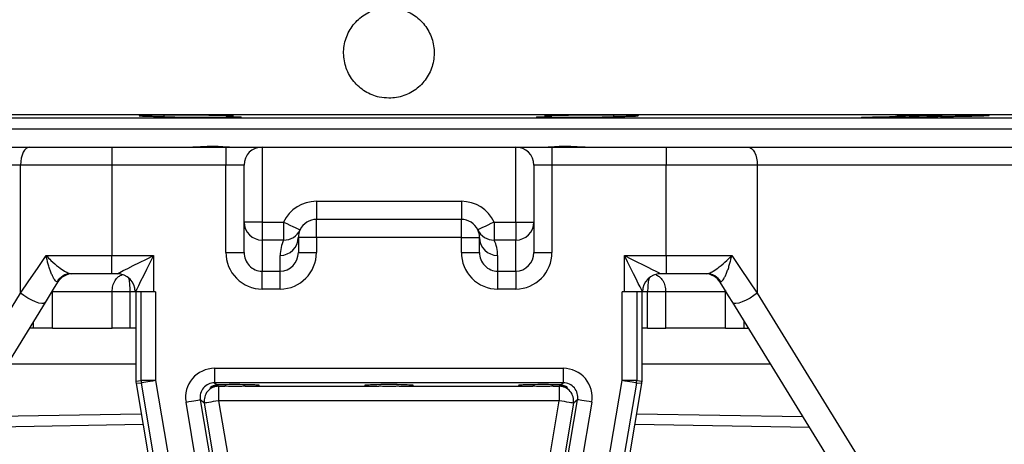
# Model space of a CAD drawing. Header units: millimetres. Extents: x 2565 to 4379, y 1813 to 5592.
# Tile 6 of 27: x 3138 to 3681, y 3239 to 3473. Entities that reach past the tile are written whole.
import ezdxf

# ---------------------------------------------------------------- set-up
doc = ezdxf.new("R2010")
doc.units = ezdxf.units.MM
doc.header["$LTSCALE"] = 2

msp = doc.modelspace()

# ---------------------------------------------------------------- linework, layer by layer
at = {"color": 7, "linetype": 'Continuous', "lineweight": 25}
for p, q in [((2861.54, 3420.81), (3821.54, 3420.81)), ((2971.54, 3418.89), (3711.54, 3418.89)), ((3217.5, 3419.65), (3217.5, 3420.42)), ((3251.79, 3420.12), (3251.79, 3419.65)), ((3431.28, 3419.65), (3431.28, 3420.12)), ((3465.57, 3420.42), (3465.57, 3419.65)), ((3646.12, 3420.29), (3646.12, 3419.65)), ((2971.54, 3412.81), (3711.54, 3412.81)), ((2971.54, 3412.81), (3341.54, 3412.81)), ((3341.54, 3412.81), (3711.54, 3412.81)), ((2927.43, 3402.81), (3143.22, 3402.81)), ((3143.22, 3402.81), (3188.57, 3402.81)), ((3188.57, 3402.81), (3188.57, 3392.81)), ((3188.57, 3402.81), (3251.54, 3402.81)), ((3251.54, 3402.81), (3251.54, 3392.81)), ((3251.54, 3402.81), (3271.54, 3402.81)), ((3271.54, 3402.81), (3271.54, 3361.28)), ((3271.54, 3402.81), (3411.54, 3402.81)), ((3411.54, 3361.28), (3411.54, 3402.81)), ((3411.54, 3402.81), (3431.54, 3402.81)), ((3431.54, 3402.81), (3431.54, 3392.81)), ((3431.54, 3402.81), (3494.5, 3402.81)), ((3494.5, 3402.81), (3494.5, 3392.81)), ((3494.5, 3402.81), (3539.85, 3402.81)), ((3539.85, 3402.81), (3755.64, 3402.81)), ((3138.18, 3392.81), (2922.39, 3392.81)), ((3138.18, 3322.13), (3138.18, 3392.81)), ((3188.57, 3392.81), (3138.18, 3392.81)), ((3188.57, 3392.81), (3188.57, 3342.81)), ((3251.54, 3392.81), (3188.57, 3392.81)), ((3251.54, 3344.62), (3251.54, 3392.81)), ((3261.54, 3392.81), (3251.54, 3392.81)), ((3261.54, 3361.28), (3261.54, 3392.81)), ((3421.54, 3392.81), (3421.54, 3361.28)), ((3431.54, 3392.81), (3421.54, 3392.81)), ((3431.54, 3392.81), (3431.54, 3344.62)), ((3494.5, 3392.81), (3431.54, 3392.81)), ((3494.5, 3342.81), (3494.5, 3392.81)), ((3544.89, 3392.81), (3494.5, 3392.81)), ((3544.89, 3392.81), (3544.89, 3322.13)), ((3760.68, 3392.81), (3544.89, 3392.81)), ((3301.54, 3372.81), (3381.54, 3372.81)), ((3301.54, 3372.81), (3301.54, 3362.81)), ((3381.54, 3372.81), (3381.54, 3362.81)), ((3271.54, 3361.28), (3261.54, 3361.28)), ((3261.54, 3344.62), (3261.54, 3361.28)), ((3271.54, 3361.28), (3283.42, 3361.28)), ((3271.54, 3361.28), (3271.54, 3351.42)), ((3283.42, 3361.28), (3283.42, 3351.42)), ((3381.54, 3362.81), (3301.54, 3362.81)), ((3301.54, 3352.81), (3301.54, 3362.81)), ((3381.54, 3352.81), (3381.54, 3362.81)), ((3399.65, 3361.28), (3399.65, 3351.42)), ((3399.65, 3361.28), (3411.54, 3361.28)), ((3411.54, 3361.28), (3421.54, 3361.28)), ((3411.54, 3361.28), (3411.54, 3351.42)), ((3421.54, 3361.28), (3421.54, 3344.62)), ((3283.42, 3351.42), (3271.54, 3351.42)), ((3271.54, 3351.42), (3271.54, 3334.2)), ((3291.54, 3352.81), (3291.54, 3344.62)), ((3301.54, 3352.81), (3291.54, 3352.81)), ((3381.54, 3352.81), (3301.54, 3352.81)), ((3301.54, 3352.81), (3301.54, 3344.62)), ((3381.54, 3352.81), (3391.54, 3352.81)), ((3381.54, 3344.62), (3381.54, 3352.81)), ((3391.54, 3344.62), (3391.54, 3352.81)), ((3411.54, 3351.42), (3399.65, 3351.42)), ((3411.54, 3334.2), (3411.54, 3351.42)), ((3152.32, 3342.81), (3188.57, 3342.81)), ((3188.57, 3342.81), (3211.54, 3342.81)), ((3188.57, 3332.81), (3188.57, 3342.81)), ((3211.54, 3342.81), (3211.54, 3322.81)), ((3251.54, 3344.62), (3261.54, 3344.62)), ((3281.54, 3334.2), (3281.54, 3342.95)), ((3291.54, 3344.62), (3301.54, 3344.62)), ((3381.54, 3344.62), (3391.54, 3344.62)), ((3401.54, 3342.95), (3401.54, 3334.2)), ((3421.54, 3344.62), (3431.54, 3344.62)), ((3471.54, 3342.81), (3494.5, 3342.81)), ((3471.54, 3322.81), (3471.54, 3342.81)), ((3494.5, 3342.81), (3494.5, 3332.81)), ((3494.5, 3342.81), (3530.75, 3342.81)), ((3188.57, 3332.81), (3166.13, 3332.81)), ((3191.54, 3332.81), (3188.57, 3332.81)), ((3271.54, 3334.2), (3281.54, 3334.2)), ((3271.54, 3324.34), (3271.54, 3334.2)), ((3281.54, 3324.34), (3281.54, 3334.2)), ((3401.54, 3334.2), (3411.54, 3334.2)), ((3401.54, 3334.2), (3401.54, 3324.34)), ((3411.54, 3334.2), (3411.54, 3324.34)), ((3494.5, 3332.81), (3491.54, 3332.81)), ((3516.94, 3332.81), (3494.5, 3332.81)), ((2922.39, 2971.47), (3138.18, 3322.13)), ((3188.71, 3322.81), (3155.76, 3322.81)), ((3155.76, 3302.81), (3155.76, 3322.81)), ((3188.71, 3302.81), (3188.71, 3322.81)), ((3198.72, 3322.81), (3188.71, 3322.81)), ((3198.72, 3302.81), (3198.72, 3322.81)), ((3211.54, 3322.81), (3201.54, 3322.81)), ((3201.82, 3322.81), (3201.82, 3273.51)), ((3201.82, 3322.81), (3201.82, 3273.51)), ((3204.76, 3273.75), (3204.76, 3322.81)), ((3212.75, 3322.81), (3211.54, 3322.81)), ((3212.75, 3322.81), (3212.75, 3273.75)), ((3281.54, 3324.34), (3271.54, 3324.34)), ((3411.54, 3324.34), (3401.54, 3324.34)), ((3470.32, 3273.75), (3470.32, 3322.81)), ((3471.54, 3322.81), (3470.32, 3322.81)), ((3481.54, 3322.81), (3471.54, 3322.81)), ((3478.31, 3322.81), (3478.31, 3273.75)), ((3481.25, 3273.51), (3481.25, 3322.81)), ((3481.25, 3273.51), (3481.25, 3322.81)), ((3484.35, 3302.81), (3484.35, 3322.81)), ((3494.36, 3322.81), (3484.35, 3322.81)), ((3527.31, 3322.81), (3494.36, 3322.81)), ((3494.36, 3302.81), (3494.36, 3322.81)), ((3527.31, 3302.81), (3527.31, 3322.81)), ((3544.89, 3322.13), (3760.68, 2971.47)), ((3151.74, 3316.89), (2923.02, 2945.22)), ((3760.05, 2945.22), (3531.33, 3316.89)), ((3145.34, 3302.81), (3143.07, 3302.81)), ((3155.76, 3302.81), (3145.34, 3302.81)), ((3155.76, 3302.81), (3188.71, 3302.81)), ((3198.72, 3302.81), (3188.71, 3302.81)), ((3201.82, 3302.81), (3198.72, 3302.81)), ((3484.35, 3302.81), (3481.25, 3302.81)), ((3484.35, 3302.81), (3494.36, 3302.81)), ((3527.31, 3302.81), (3494.36, 3302.81)), ((3527.31, 3302.81), (3537.73, 3302.81)), ((3537.73, 3302.81), (3540, 3302.81)), ((3201.82, 3282.81), (3130.77, 3282.81)), ((3245.29, 3280.54), (3437.79, 3280.54)), ((3245.29, 3280.54), (3245.29, 3272.54)), ((3437.79, 3280.54), (3437.79, 3272.54)), ((3552.3, 3282.81), (3481.25, 3282.81)), ((3201.82, 3273.51), (3204.76, 3273.75)), ((3201.82, 3273.51), (3201.82, 3273.51)), ((3201.93, 3272.17), (3248.42, 2997.58)), ((3201.93, 3272.17), (3201.94, 3272.17)), ((3204.87, 3272.42), (3201.94, 3272.17)), ((3201.94, 3272.17), (3248.42, 2997.58)), ((3212.75, 3273.75), (3204.76, 3273.75)), ((3230.03, 3123.79), (3204.87, 3272.42)), ((3212.75, 3273.75), (3237.91, 3125.13)), ((3437.79, 3272.54), (3245.29, 3272.54)), ((3245.29, 3272.54), (3246.65, 3271.39)), ((3434.65, 2997.58), (3481.13, 3272.17)), ((3434.66, 2997.58), (3481.14, 3272.17)), ((3436.42, 3271.39), (3437.79, 3272.54)), ((3445.16, 3125.13), (3470.32, 3273.75)), ((3478.2, 3272.42), (3453.04, 3123.79)), ((3478.31, 3273.75), (3470.32, 3273.75)), ((3481.13, 3272.17), (3478.2, 3272.42)), ((3478.31, 3273.75), (3481.25, 3273.51)), ((3481.13, 3272.17), (3481.14, 3272.17)), ((3481.25, 3273.51), (3481.25, 3273.51)), ((3247.45, 3270.72), (3247.54, 3270.64)), ((3247.54, 3270.64), (3250.93, 3270.64)), ((3247.54, 3270.64), (3247.54, 3262.64)), ((3262.15, 3270.64), (3335.93, 3270.64)), ((3347.15, 3270.64), (3420.93, 3270.64)), ((3432.15, 3270.64), (3435.53, 3270.64)), ((3435.53, 3270.64), (3435.63, 3270.72)), ((3435.53, 3270.64), (3435.53, 3262.64)), ((3250.01, 3140.82), (3229.52, 3261.88)), ((3237.4, 3263.21), (3256.03, 3153.17)), ((3239.66, 3261.31), (3237.4, 3263.21)), ((3257.38, 3156.62), (3239.66, 3261.31)), ((3435.53, 3262.64), (3247.54, 3262.64)), ((3247.54, 3262.64), (3265.26, 3157.95)), ((3417.81, 3157.95), (3435.53, 3262.64)), ((3443.41, 3261.31), (3425.69, 3156.62)), ((3427.04, 3153.17), (3445.67, 3263.21)), ((3453.55, 3261.88), (3433.06, 3140.82)), ((3445.67, 3263.21), (3443.41, 3261.31)), ((3112.96, 3253.88), (3204.76, 3255.49)), ((3478.31, 3255.49), (3570.11, 3253.88))]:
    msp.add_line(p, q, dxfattribs=at)
at = {"color": 8, "linetype": 'Continuous', "lineweight": 25}
for p, q in [((3155.76, 3322.81), (3155.38, 3322.81)), ((3155.76, 3322.81), (3155.77, 3323.45)), ((3201.82, 3322.81), (3198.72, 3322.81)), ((3484.35, 3322.81), (3481.54, 3322.81)), ((3527.3, 3323.45), (3527.31, 3322.81)), ((3527.69, 3322.81), (3527.31, 3322.81)), ((3145.34, 3302.81), (3145.34, 3306.49)), ((3537.73, 3302.81), (3537.73, 3306.49)), ((3205.77, 3249.5), (3109.23, 3247.82)), ((3573.84, 3247.82), (3477.3, 3249.5))]:
    msp.add_line(p, q, dxfattribs=at)
at = {"color": 7, "linetype": 'Continuous', "lineweight": 25, "flags": 128}
for points in [[(3143.22, 3402.81), (3142.24, 3402.62), (3141.29, 3402.05), (3140.42, 3401.13), (3139.66, 3399.88), (3139.03, 3398.37), (3138.57, 3396.64), (3138.28, 3394.76), (3138.18, 3392.81)], [(3539.85, 3402.81), (3540.83, 3402.62), (3541.78, 3402.05), (3542.65, 3401.13), (3543.41, 3399.88), (3544.04, 3398.37), (3544.5, 3396.64), (3544.79, 3394.76), (3544.89, 3392.81)], [(3283.42, 3361.28), (3285.19, 3360.46), (3286.88, 3359.66), (3288.45, 3358.93), (3289.82, 3358.29), (3290.95, 3357.76), (3291.79, 3357.37), (3292.3, 3357.13), (3292.48, 3357.05)], [(3399.65, 3361.28), (3397.89, 3360.46), (3396.19, 3359.66), (3394.62, 3358.93), (3393.25, 3358.29), (3392.12, 3357.76), (3391.28, 3357.37), (3390.77, 3357.13), (3390.59, 3357.05)], [(3138.18, 3322.13), (3142.78, 3328.85), (3147.49, 3335.75), (3152.32, 3342.81)], [(3191.54, 3332.81), (3191.92, 3333), (3193.06, 3333.57), (3194.91, 3334.5), (3197.39, 3335.74), (3200.42, 3337.26), (3203.88, 3338.98), (3207.63, 3340.86), (3211.54, 3342.81)], [(3211.54, 3342.81), (3209.58, 3338.91), (3207.71, 3335.16), (3205.98, 3331.7), (3204.46, 3328.67), (3203.22, 3326.18), (3202.3, 3324.33), (3201.73, 3323.2), (3201.54, 3322.81)], [(3481.54, 3322.81), (3481.38, 3323.12), (3480.93, 3324.02), (3480.2, 3325.49), (3479.2, 3327.49), (3477.96, 3329.96), (3476.54, 3332.81), (3474.96, 3335.97), (3473.27, 3339.34), (3471.54, 3342.81)], [(3471.54, 3342.81), (3475.01, 3341.08), (3478.38, 3339.39), (3481.54, 3337.81), (3484.39, 3336.38), (3486.86, 3335.15), (3488.86, 3334.15), (3490.33, 3333.41), (3491.23, 3332.96), (3491.54, 3332.81)], [(3530.75, 3342.81), (3535.58, 3335.75), (3540.3, 3328.85), (3544.89, 3322.13)], [(3158.61, 3328.05), (3156.28, 3324.28), (3153.99, 3320.56), (3151.74, 3316.89)], [(3531.33, 3316.89), (3529.08, 3320.56), (3526.79, 3324.28), (3524.46, 3328.05)], [(3151.74, 3316.89), (3151.09, 3316.44), (3149.94, 3316.34), (3148.37, 3316.61), (3146.48, 3317.23), (3144.38, 3318.15), (3142.2, 3319.33), (3140.09, 3320.69), (3138.18, 3322.13)], [(3544.89, 3322.13), (3542.98, 3320.69), (3540.87, 3319.33), (3538.69, 3318.15), (3536.59, 3317.23), (3534.7, 3316.61), (3533.13, 3316.34), (3531.98, 3316.44), (3531.33, 3316.89)], [(3212.75, 3273.75), (3211.25, 3273.5), (3209.8, 3273.25), (3208.46, 3273.03), (3207.27, 3272.83), (3206.29, 3272.66), (3205.55, 3272.53), (3205.07, 3272.45), (3204.87, 3272.42)], [(3478.2, 3272.42), (3478, 3272.45), (3477.52, 3272.53), (3476.78, 3272.66), (3475.8, 3272.83), (3474.61, 3273.03), (3473.27, 3273.25), (3471.82, 3273.5), (3470.32, 3273.75)], [(3229.52, 3261.88), (3231.02, 3262.13), (3232.47, 3262.38), (3233.82, 3262.61), (3235, 3262.81), (3235.98, 3262.97), (3236.73, 3263.1), (3237.21, 3263.18), (3237.4, 3263.21)], [(3247.54, 3262.64), (3246.04, 3262.39), (3244.59, 3262.14), (3243.24, 3261.91), (3242.06, 3261.71), (3241.08, 3261.55), (3240.33, 3261.42), (3239.85, 3261.34), (3239.66, 3261.31)], [(3443.41, 3261.31), (3443.22, 3261.34), (3442.74, 3261.42), (3441.99, 3261.55), (3441.01, 3261.71), (3439.83, 3261.91), (3438.49, 3262.14), (3437.04, 3262.39), (3435.53, 3262.64)], [(3453.55, 3261.88), (3452.05, 3262.13), (3450.6, 3262.38), (3449.26, 3262.61), (3448.07, 3262.81), (3447.09, 3262.97), (3446.35, 3263.1), (3445.87, 3263.18), (3445.67, 3263.21)]]:
    msp.add_lwpolyline(points, dxfattribs=at)
at = {"color": 7, "linetype": 'Continuous', "lineweight": 25}
for centre, radius, start, end in [((3271.54, 3392.81), 10, 90, 180), ((3411.54, 3392.81), 10, 0, 90), ((3301.54, 3352.81), 20, 90, 154.9402), ((3381.54, 3352.81), 20, 25.0598, 90), ((3271.47, 3361.35), 9.93, 180.3952, 270.3895), ((3301.54, 3352.81), 10, 90, 154.9402), ((3381.54, 3352.81), 10, 25.0598, 90), ((3411.6, 3361.35), 9.93, 269.6105, 359.6048), ((3283.59, 3361.25), 9.83, 268.9937, 334.7135), ((3301.54, 3352.81), 10, 154.9402, 180), ((3399.48, 3361.25), 9.83, 205.2865, 271.0063), ((3381.54, 3352.81), 10, 0, 25.0598), ((3281.6, 3352.88), 9.93, 269.6095, 359.6058), ((3301.54, 3342.95), 20, 154.9402, 180), ((3401.47, 3352.88), 9.93, 180.3942, 270.3905), ((3381.54, 3342.95), 20, 0, 25.0598), ((3166.23, 3323.53), 9.28, 90.5851, 148.2671), ((3167.12, 3322.81), 10, 90, 148.3925), ((3191.54, 3322.81), 10, 0, 90), ((3491.54, 3322.81), 10, 90, 180), ((3515.95, 3322.81), 10, 31.6075, 90), ((3516.85, 3323.53), 9.28, 31.7329, 89.4149), ((3209.82, 3273.51), 8, 180, 189.6078), ((3209.83, 3273.51), 8.01, 180.0074, 189.6003), ((3212.76, 3273.76), 8, 180.0057, 189.602), ((3470.31, 3273.76), 8, 350.398, 359.9943), ((3473.24, 3273.51), 8.01, 350.3997, 359.9926), ((3473.25, 3273.51), 8, 350.3922, 0), ((3247.55, 3262.63), 8.01, 90.1013, 189.5066), ((3435.52, 3262.63), 8.01, 350.4934, 89.8987)]:
    msp.add_arc(centre, radius, start, end, dxfattribs=at)
for centre, major_axis, ratio, start_param, end_param in [((3271.54, 3344.62), (0, 20.28), 0.986394, 1.570796, 3.141593), ((3271.54, 3344.62), (0, 10.41), 0.960436, 1.570796, 3.141593), ((3281.54, 3344.62), (0, 10.41), 0.960436, 3.141593, 4.712389), ((3281.54, 3344.62), (0, -20.28), 0.986394, 0, 1.570796), ((3401.54, 3344.62), (0, 20.28), 0.986394, 1.570796, 3.141593), ((3401.54, 3344.62), (0, 10.41), 0.960436, 1.570796, 3.141593), ((3411.54, 3344.62), (0, 10.41), 0.960436, 3.141593, 4.712389), ((3411.54, 3344.62), (0, -20.28), 0.986394, 0, 1.570796), ((3245.31, 3264.53), (12.24, -10.34), 0.998539, 2.273071, 4.010114), ((3437.76, 3264.53), (-12.24, -10.34), 0.998539, 2.273071, 4.010114), ((3245.31, 3264.53), (6.14, -5.19), 0.995633, 2.273071, 4.010114), ((3437.76, 3264.53), (6.14, 5.19), 0.995633, 5.414664, 7.151707), ((3256.54, 3271.07), (13.5, 0), 0.034921, 5.140937, 8.675325), ((3256.54, 3271.07), (13.5, 0), 0.034921, 3.973656, 4.283841), ((3341.54, 3271.07), (13.5, 0), 0.034921, 5.140937, 10.567026), ((3426.54, 3271.07), (13.5, 0), 0.034921, 0.749452, 4.283841), ((3426.54, 3271.07), (13.5, 0), 0.034921, 5.140937, 5.451122)]:
    msp.add_ellipse(centre, major_axis=major_axis, ratio=ratio, start_param=start_param, end_param=end_param, dxfattribs=at)
for points, knots in [([(3341.54, 3429.81), (3342.94, 3429.88), (3345.75, 3430.02), (3349.84, 3431.11), (3353.7, 3432.84), (3357.22, 3435.19), (3360.28, 3438.1), (3362.83, 3441.48), (3364.76, 3445.25), (3366.04, 3449.28), (3366.61, 3453.48), (3366.49, 3457.7), (3365.64, 3461.85), (3364.13, 3465.79), (3361.96, 3469.42), (3359.23, 3472.65), (3355.98, 3475.36), (3352.33, 3477.5), (3348.36, 3478.98), (3344.21, 3479.79), (3339.98, 3479.88), (3335.8, 3479.27), (3331.78, 3477.95), (3328.03, 3476), (3324.68, 3473.43), (3321.79, 3470.34), (3319.47, 3466.8), (3317.76, 3462.92), (3316.74, 3458.81), (3316.42, 3454.6), (3316.81, 3450.39), (3317.9, 3446.3), (3319.67, 3442.46), (3322.04, 3438.96), (3324.98, 3435.93), (3328.38, 3433.41), (3332.17, 3431.52), (3336.57, 3430.11), (3339.76, 3429.92), (3341.54, 3429.81)], [0, 0, 0, 0, 0.026823, 0.053646, 0.080467, 0.107289, 0.134134, 0.160978, 0.187839, 0.214698, 0.241533, 0.268368, 0.295177, 0.321986, 0.348808, 0.375631, 0.402485, 0.429339, 0.456194, 0.483049, 0.509872, 0.536695, 0.563504, 0.590313, 0.617147, 0.64398, 0.67084, 0.6977, 0.724545, 0.751391, 0.778205, 0.805019, 0.831833, 0.858646, 0.885492, 0.912337, 0.939197, 0.966056, 1, 1, 1, 1]), ([(3255.64, 3419.87), (3255.66, 3419.88), (3255.75, 3419.91), (3255.15, 3419.97), (3253.84, 3420.05), (3251.8, 3420.12), (3249.14, 3420.19), (3245.93, 3420.25), (3242.26, 3420.31), (3238.23, 3420.36), (3233.97, 3420.39), (3229.58, 3420.42), (3225.2, 3420.43), (3220.94, 3420.43), (3216.94, 3420.42), (3213.29, 3420.39), (3210.12, 3420.36), (3207.5, 3420.31), (3205.5, 3420.26), (3204.24, 3420.19), (3203.68, 3420.14), (3203.78, 3420.11), (3203.8, 3420.1)], [0, 0, 0, 0, 0.0184926, 0.0721944, 0.1259012, 0.1796082, 0.2333149, 0.2870217, 0.3407234, 0.3944253, 0.4481197, 0.5018142, 0.5555021, 0.6091899, 0.6628742, 0.7165585, 0.7702438, 0.8239291, 0.8776193, 0.93131, 0.9850075, 1, 1, 1, 1]), ([(3203.92, 3420.05), (3204.17, 3420.03), (3204.67, 3419.97), (3206.31, 3419.9), (3208.59, 3419.82), (3212.09, 3419.74), (3215.41, 3419.68), (3217.5, 3419.65)], [0, 0, 0, 0, 0.175899, 0.351797, 0.527707, 0.703616, 1, 1, 1, 1]), ([(3251.79, 3419.65), (3252.45, 3419.64), (3254.97, 3419.59), (3258.31, 3419.49), (3260.32, 3419.36), (3259.8, 3419.24), (3257.2, 3419.14), (3253.11, 3419.07), (3247.73, 3419.03), (3240.49, 3419.03), (3232.98, 3419.07), (3226.03, 3419.16), (3220.43, 3419.27), (3216.81, 3419.4), (3215.59, 3419.53), (3216.48, 3419.61), (3217.43, 3419.65), (3217.5, 3419.65)], [0, 0, 0, 0, 0.027073, 0.103624, 0.180184, 0.256749, 0.333312, 0.381242, 0.457775, 0.534308, 0.610837, 0.687371, 0.763914, 0.840471, 0.917035, 0.993599, 1, 1, 1, 1]), ([(3251.79, 3419.65), (3252.26, 3419.66), (3253.47, 3419.69), (3254.86, 3419.75), (3255.33, 3419.8), (3255.57, 3419.82)], [0, 0, 0, 0, 0.245548, 0.622773, 1, 1, 1, 1]), ([(3465.57, 3419.65), (3466.14, 3419.62), (3467.42, 3419.56), (3466.84, 3419.44), (3464.26, 3419.32), (3460.16, 3419.22), (3454.78, 3419.12), (3447.55, 3419.05), (3440.03, 3419.02), (3433.09, 3419.04), (3427.49, 3419.1), (3423.87, 3419.2), (3422.64, 3419.33), (3423.95, 3419.46), (3427.14, 3419.57), (3430.12, 3419.63), (3431.28, 3419.65)], [0, 0, 0, 0, 0.061341, 0.137889, 0.214444, 0.262378, 0.338919, 0.415461, 0.491994, 0.568517, 0.64504, 0.72157, 0.798112, 0.874664, 0.951222, 1, 1, 1, 1]), ([(3479.26, 3420.1), (3479.28, 3420.11), (3479.37, 3420.14), (3478.77, 3420.2), (3477.45, 3420.26), (3475.42, 3420.32), (3472.76, 3420.36), (3469.55, 3420.39), (3465.88, 3420.42), (3461.85, 3420.43), (3457.58, 3420.43), (3453.2, 3420.41), (3448.82, 3420.39), (3444.56, 3420.35), (3440.56, 3420.31), (3436.91, 3420.25), (3433.74, 3420.19), (3431.12, 3420.12), (3429.12, 3420.04), (3427.86, 3419.97), (3427.3, 3419.91), (3427.4, 3419.88), (3427.42, 3419.87)], [0, 0, 0, 0, 0.018516, 0.072223, 0.125928, 0.179632, 0.23333, 0.287028, 0.340719, 0.394409, 0.448095, 0.50178, 0.555464, 0.609149, 0.662836, 0.716524, 0.770218, 0.823913, 0.877614, 0.931316, 0.985022, 1, 1, 1, 1]), ([(3427.54, 3419.82), (3427.79, 3419.79), (3428.29, 3419.75), (3429.69, 3419.69), (3430.85, 3419.66), (3431.28, 3419.65)], [0, 0, 0, 0, 0.386861, 0.773724, 1, 1, 1, 1]), ([(3465.57, 3419.65), (3466.22, 3419.66), (3468.44, 3419.69), (3471.58, 3419.75), (3474.66, 3419.83), (3476.89, 3419.9), (3478.49, 3419.98), (3478.95, 3420.03), (3479.19, 3420.06)], [0, 0, 0, 0, 0.088099, 0.304784, 0.478588, 0.652392, 0.826196, 1, 1, 1, 1]), ([(3646.12, 3419.65), (3646.01, 3419.64), (3645.46, 3419.6), (3643.56, 3419.52), (3639.48, 3419.41), (3634.09, 3419.3), (3626.86, 3419.18), (3619.34, 3419.09), (3612.39, 3419.03), (3606.8, 3419.03), (3603.18, 3419.07), (3601.96, 3419.15), (3603.26, 3419.26), (3606.94, 3419.38), (3612.59, 3419.52), (3617.69, 3419.6), (3620.57, 3419.64), (3621.02, 3419.65)], [0, 0, 0, 0, 0.019129, 0.095678, 0.143595, 0.220158, 0.296721, 0.373279, 0.449825, 0.526361, 0.60289, 0.679422, 0.755963, 0.832518, 0.909081, 0.985645, 1, 1, 1, 1]), ([(3672.92, 3420.3), (3672.94, 3420.31), (3673.03, 3420.33), (3672.43, 3420.36), (3671.12, 3420.4), (3669.08, 3420.42), (3666.42, 3420.43), (3663.22, 3420.43), (3659.54, 3420.41), (3655.52, 3420.39), (3651.25, 3420.35), (3646.87, 3420.3), (3642.48, 3420.24), (3638.23, 3420.18), (3634.23, 3420.11), (3630.58, 3420.04), (3627.41, 3419.96), (3624.78, 3419.88), (3622.81, 3419.81), (3621.31, 3419.73), (3621.17, 3419.69), (3621.1, 3419.66)], [0, 0, 0, 0, 0.018465, 0.072169, 0.125865, 0.179561, 0.233251, 0.28694, 0.340627, 0.394314, 0.448001, 0.50169, 0.555383, 0.609076, 0.662777, 0.716478, 0.770185, 0.823892, 0.877602, 0.931311, 1, 1, 1, 1]), ([(3646.12, 3419.65), (3648.48, 3419.68), (3652.31, 3419.73), (3657.32, 3419.82), (3661.53, 3419.9), (3665.24, 3419.98), (3668.31, 3420.06), (3670.54, 3420.14), (3672.15, 3420.21), (3672.61, 3420.25), (3672.85, 3420.27)], [0, 0, 0, 0, 0.181383, 0.294323, 0.407264, 0.548176, 0.661132, 0.774088, 0.887044, 1, 1, 1, 1]), ([(3232.53, 3402.81), (3233.47, 3402.81), (3234.41, 3402.85), (3236.32, 3402.94), (3237.29, 3403.01), (3240.19, 3403.18), (3242.09, 3403.27), (3244.89, 3403.27), (3245.81, 3403.25), (3247.59, 3403.18), (3248.45, 3403.12), (3250.12, 3403.01), (3250.94, 3402.94), (3252.49, 3402.85), (3253.22, 3402.81), (3253.92, 3402.81)], [0, 0, 0, 0, 0.125, 0.125, 0.25, 0.25, 0.5, 0.5, 0.625, 0.625, 0.75, 0.75, 0.875, 0.875, 1, 1, 1, 1]), ([(3429.15, 3402.81), (3429.85, 3402.81), (3430.58, 3402.85), (3432.13, 3402.94), (3432.95, 3403.01), (3434.62, 3403.12), (3435.49, 3403.18), (3437.27, 3403.25), (3438.2, 3403.27), (3441, 3403.27), (3442.89, 3403.18), (3445.78, 3403.01), (3446.76, 3402.94), (3448.66, 3402.85), (3449.61, 3402.81), (3450.54, 3402.81)], [0, 0, 0, 0, 0.125, 0.125, 0.25, 0.25, 0.375, 0.375, 0.5, 0.5, 0.75, 0.75, 0.875, 0.875, 1, 1, 1, 1]), ([(3152.32, 3342.81), (3152.33, 3342.8), (3153.18, 3341.92), (3155.37, 3339.73), (3158.88, 3336.68), (3162.27, 3334.31), (3164.73, 3333.03), (3165.7, 3332.88), (3166.13, 3332.81)], [0, 0, 0, 0, 0.002205, 0.192793, 0.473958, 0.698132, 0.868046, 1, 1, 1, 1]), ([(3158.33, 3328.41), (3158.07, 3328.45), (3157.8, 3328.62), (3157.23, 3329.21), (3156.93, 3329.6), (3156.5, 3330.31), (3156.35, 3330.57), (3156.06, 3331.12), (3155.91, 3331.41), (3155.49, 3332.3), (3155.21, 3332.95), (3154.67, 3334.32), (3154.41, 3335.04), (3153.91, 3336.51), (3153.68, 3337.27), (3153.24, 3338.82), (3153.03, 3339.61), (3152.75, 3340.81), (3152.65, 3341.21), (3152.48, 3342.01), (3152.4, 3342.41), (3152.32, 3342.81)], [0, 0, 0, 0, 0.125, 0.125, 0.25, 0.25, 0.3125, 0.3125, 0.375, 0.375, 0.5, 0.5, 0.625, 0.625, 0.75, 0.75, 0.875, 0.875, 0.9375, 0.9375, 1, 1, 1, 1]), ([(3516.94, 3332.81), (3517.37, 3332.88), (3518.34, 3333.03), (3520.8, 3334.31), (3524.19, 3336.68), (3527.7, 3339.73), (3529.89, 3341.92), (3530.74, 3342.8), (3530.75, 3342.81)], [0, 0, 0, 0, 0.131954, 0.301868, 0.526042, 0.807207, 0.997795, 1, 1, 1, 1]), ([(3524.74, 3328.41), (3525, 3328.45), (3525.27, 3328.62), (3525.85, 3329.21), (3526.14, 3329.6), (3526.58, 3330.31), (3526.72, 3330.57), (3527.02, 3331.12), (3527.16, 3331.41), (3527.59, 3332.3), (3527.86, 3332.95), (3528.41, 3334.32), (3528.67, 3335.04), (3529.16, 3336.51), (3529.39, 3337.27), (3529.83, 3338.82), (3530.04, 3339.61), (3530.33, 3340.81), (3530.42, 3341.21), (3530.59, 3342.01), (3530.67, 3342.41), (3530.75, 3342.81)], [0, 0, 0, 0, 0.125, 0.125, 0.25, 0.25, 0.3125, 0.3125, 0.375, 0.375, 0.5, 0.5, 0.625, 0.625, 0.75, 0.75, 0.875, 0.875, 0.9375, 0.9375, 1, 1, 1, 1]), ([(3158.61, 3328.05), (3158.64, 3328.18), (3158.69, 3328.35), (3158.4, 3328.4), (3158.33, 3328.41)], [0, 0, 0, 0, 0.747059, 1, 1, 1, 1]), ([(3524.74, 3328.41), (3524.57, 3328.36), (3524.35, 3328.28), (3524.44, 3328.1), (3524.46, 3328.05)], [0, 0, 0, 0, 0.746771, 1, 1, 1, 1]), ([(3247.45, 3270.72), (3246.65, 3270.67), (3244.96, 3270.58), (3243.32, 3269.95), (3242.81, 3269.9), (3243.7, 3270.65), (3245.22, 3271.28), (3246.42, 3271.37), (3246.65, 3271.39)], [0, 0, 0, 0, 0.160662, 0.344477, 0.558042, 0.746017, 0.950789, 1, 1, 1, 1]), ([(3262.15, 3270.64), (3261.71, 3270.63), (3261.25, 3270.62), (3260.34, 3270.59), (3259.87, 3270.57), (3258.93, 3270.54), (3258.46, 3270.52), (3257.5, 3270.5), (3257.01, 3270.5), (3255.56, 3270.5), (3254.61, 3270.52), (3253.2, 3270.57), (3252.73, 3270.59), (3251.81, 3270.62), (3251.36, 3270.63), (3250.93, 3270.64)], [0, 0, 0, 0, 0.125, 0.125, 0.25, 0.25, 0.375, 0.375, 0.5, 0.5, 0.75, 0.75, 0.875, 0.875, 1, 1, 1, 1]), ([(3347.15, 3270.64), (3346.71, 3270.63), (3346.25, 3270.62), (3345.34, 3270.59), (3344.87, 3270.57), (3343.93, 3270.54), (3343.46, 3270.52), (3342.5, 3270.5), (3342.01, 3270.5), (3340.56, 3270.5), (3339.61, 3270.52), (3338.2, 3270.57), (3337.73, 3270.59), (3336.81, 3270.62), (3336.36, 3270.63), (3335.93, 3270.64)], [0, 0, 0, 0, 0.125, 0.125, 0.25, 0.25, 0.375, 0.375, 0.5, 0.5, 0.75, 0.75, 0.875, 0.875, 1, 1, 1, 1]), ([(3432.15, 3270.64), (3431.71, 3270.63), (3431.25, 3270.62), (3430.34, 3270.59), (3429.87, 3270.57), (3428.93, 3270.54), (3428.46, 3270.52), (3427.5, 3270.5), (3427.01, 3270.5), (3425.56, 3270.5), (3424.61, 3270.52), (3423.2, 3270.57), (3422.73, 3270.59), (3421.81, 3270.62), (3421.36, 3270.63), (3420.93, 3270.64)], [0, 0, 0, 0, 0.125, 0.125, 0.25, 0.25, 0.375, 0.375, 0.5, 0.5, 0.75, 0.75, 0.875, 0.875, 1, 1, 1, 1]), ([(3436.42, 3271.39), (3436.82, 3271.35), (3438.19, 3271.22), (3439.73, 3270.42), (3440.27, 3269.82), (3439.35, 3270.12), (3437.63, 3270.67), (3436.14, 3270.71), (3435.63, 3270.72)], [0, 0, 0, 0, 0.08563, 0.295403, 0.508567, 0.705084, 0.898178, 1, 1, 1, 1])]:
    msp.add_open_spline(points, degree=3, knots=knots, dxfattribs=at)
at = {"color": 8, "linetype": 'Continuous', "lineweight": 25}
for points, knots in [([(3188.71, 3322.81), (3188.79, 3323.93), (3188.96, 3326.15), (3190.27, 3329.09), (3192.07, 3331.32), (3193.57, 3332), (3194.25, 3332.31)], [0, 0, 0, 0, 0.259793, 0.519521, 0.781002, 1, 1, 1, 1]), ([(3488.82, 3332.31), (3489.5, 3332), (3491, 3331.32), (3492.8, 3329.09), (3494.11, 3326.15), (3494.28, 3323.93), (3494.36, 3322.81)], [0, 0, 0, 0, 0.218998, 0.480479, 0.740207, 1, 1, 1, 1]), ([(3198.72, 3322.81), (3198.7, 3323.92), (3198.65, 3326.13), (3198.33, 3328.81), (3198.02, 3329.94), (3197.9, 3330.38)], [0, 0, 0, 0, 0.380999, 0.761907, 1, 1, 1, 1]), ([(3485.17, 3330.38), (3485.05, 3329.94), (3484.74, 3328.81), (3484.43, 3326.13), (3484.37, 3323.92), (3484.35, 3322.81)], [0, 0, 0, 0, 0.238093, 0.619001, 1, 1, 1, 1])]:
    msp.add_open_spline(points, degree=3, knots=knots, dxfattribs=at)

doc.saveas('drawing.dxf')
